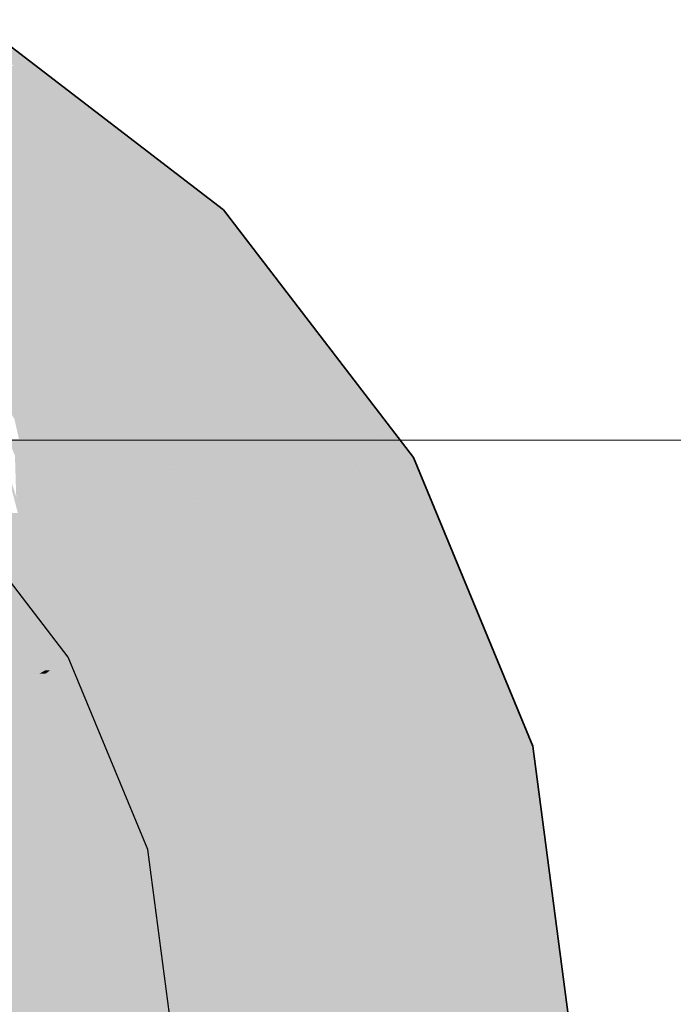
# Model space of a CAD drawing. Extents: x -350 to 540, y -53 to 541.
# Tile 248 of 256: x -177.64 to -176, y 198.34 to 200.81. Entities that reach past the tile are written whole.
import ezdxf
from ezdxf.lldxf.tags import DXFTag

# ---------------------------------------------------------------- set-up
doc = ezdxf.new("R2010")
doc.units = 0
doc.layers.get('0').update_dxf_attribs({"lineweight": 35})
doc.layers.add('5_OG-SCHRAFF-FILL', color=7, linetype='Continuous', lineweight=25)
doc.layers.add('L_Zuluft', color=6, linetype='Continuous', lineweight=35, true_color=0xff00ff)
doc.layers.add('L_Zuluft-Shading', color=6, linetype='Continuous', lineweight=35, true_color=0xff00ff)
tags = doc.linetypes.add('STRICHPUNKT2', pattern=[12.7, 6.35, -3.175, 0, -3.175]).pattern_tags.tags
tags[10:11] = [DXFTag(74, 4), DXFTag(75, 0), DXFTag(340, '0'), DXFTag(46, 0.0), DXFTag(50, 0.0), DXFTag(44, 0.0), DXFTag(45, 0.0)]
tags[8:9] = [DXFTag(74, 4), DXFTag(75, 0), DXFTag(340, '0'), DXFTag(46, 0.0), DXFTag(50, 0.0), DXFTag(44, 0.0), DXFTag(45, 0.0)]
tags[6:7] = [DXFTag(74, 4), DXFTag(75, 0), DXFTag(340, '0'), DXFTag(46, 0.0), DXFTag(50, 0.0), DXFTag(44, 0.0), DXFTag(45, 0.0)]
tags[4:5] = [DXFTag(74, 4), DXFTag(75, 0), DXFTag(340, '0'), DXFTag(46, 0.0), DXFTag(50, 0.0), DXFTag(44, 0.0), DXFTag(45, 0.0)]

# ---------------------------------------------------------------- blocks, each defined once
blk = doc.blocks.new('Shading-A06HSWDINL', base_point=(-176.3805, 198.2102))
at = {"layer": 'L_Zuluft-Shading', "color": 214, "true_color": 0x900090}
for points in [[(-177.1807, 200.3315), (-177.7081, 200.7788), (-177.7636, 200.7788)], [(-177.1252, 200.3315), (-177.1807, 200.3315), (-177.7081, 200.7788)], [(-177.1493, 200.3074), (-177.1252, 200.3315), (-177.1807, 200.3315)], [(-177.1067, 200.3074), (-177.1493, 200.3074), (-177.1252, 200.3315)], [(-176.691, 199.7102), (-177.1067, 200.3074), (-177.1493, 200.3074)], [(-176.6485, 199.7102), (-176.691, 199.7102), (-177.1067, 200.3074)], [(-176.678, 199.6932), (-176.6485, 199.7102), (-176.691, 199.7102)], [(-176.6414, 199.6932), (-176.678, 199.6932), (-176.6485, 199.7102)], [(-176.3853, 198.9867), (-176.6414, 199.6932), (-176.678, 199.6932)], [(-176.3488, 198.9867), (-176.3853, 198.9867), (-176.6414, 199.6932)], [(-176.3817, 198.9779), (-176.3488, 198.9867), (-176.3853, 198.9867)], [(-176.3817, 198.9779), (-176.3476, 198.9779), (-176.3488, 198.9867)], [(-176.2806, 198.2102), (-176.2466, 198.2102), (-176.3817, 198.9779)], [(-176.2466, 198.2102), (-176.3817, 198.9779), (-176.3476, 198.9779)]]:
    blk.add_solid(points, dxfattribs=at)
at = {"layer": 'L_Zuluft-Shading', "color": 212, "true_color": 0xcc00cc}
for points in [[(-177.6342, 200.5546), (-177.893, 200.5546), (-177.8135, 200.6923)], [(-177.4788, 200.2368), (-177.6342, 200.5546), (-177.893, 200.5546)], [(-177.22, 200.2368), (-177.4788, 200.2368), (-177.6342, 200.5546)], [(-177.3323, 200.1244), (-177.22, 200.2368), (-177.4788, 200.2368)], [(-177.1337, 200.1244), (-177.3323, 200.1244), (-177.22, 200.2368)], [(-176.9631, 199.6432), (-177.1337, 200.1244), (-177.3323, 200.1244)], [(-176.7645, 199.6432), (-176.9631, 199.6432), (-177.1337, 200.1244)], [(-176.9021, 199.5638), (-176.7645, 199.6432), (-176.9631, 199.6432)], [(-176.7316, 199.5638), (-176.9021, 199.5638), (-176.7645, 199.6432)], [(-176.6487, 198.952), (-176.7316, 199.5638), (-176.9021, 199.5638)], [(-176.4782, 198.952), (-176.6487, 198.952), (-176.7316, 199.5638)], [(-176.6317, 198.9109), (-176.4782, 198.952), (-176.6487, 198.952)], [(-176.6317, 198.9109), (-176.4728, 198.9109), (-176.4782, 198.952)], [(-176.5394, 198.2102), (-176.3805, 198.2102), (-176.6317, 198.9109)], [(-176.3805, 198.2102), (-176.6317, 198.9109), (-176.4728, 198.9109)]]:
    blk.add_solid(points, dxfattribs=at)
at = {"layer": 'L_Zuluft-Shading', "color": 214, "true_color": 0xaf00af}
for points in [[(-177.312, 200.3074), (-177.6508, 200.6923), (-177.8135, 200.6923)], [(-177.1493, 200.3074), (-177.312, 200.3074), (-177.6508, 200.6923)], [(-177.22, 200.2368), (-177.1493, 200.3074), (-177.312, 200.3074)], [(-177.0951, 200.2368), (-177.22, 200.2368), (-177.1493, 200.3074)], [(-176.8028, 199.6932), (-177.0951, 200.2368), (-177.22, 200.2368)], [(-176.678, 199.6932), (-176.8028, 199.6932), (-177.0951, 200.2368)], [(-176.7645, 199.6432), (-176.678, 199.6932), (-176.8028, 199.6932)], [(-176.6573, 199.6432), (-176.7645, 199.6432), (-176.678, 199.6932)], [(-176.4889, 198.9779), (-176.6573, 199.6432), (-176.7645, 199.6432)], [(-176.3817, 198.9779), (-176.4889, 198.9779), (-176.6573, 199.6432)], [(-176.4782, 198.952), (-176.3817, 198.9779), (-176.4889, 198.9779)], [(-176.4782, 198.952), (-176.3783, 198.952), (-176.3817, 198.9779)], [(-176.3805, 198.2102), (-176.2806, 198.2102), (-176.4782, 198.952)], [(-176.2806, 198.2102), (-176.4782, 198.952), (-176.3783, 198.952)]]:
    blk.add_solid(points, dxfattribs=at)
at = {"layer": 'L_Zuluft-Shading', "color": 6, "true_color": 0xf500f5}
for points in [[(-177.4788, 199.978), (-177.7536, 199.978), (-177.9966, 200.3753)], [(-177.6493, 199.8074), (-177.4788, 199.978), (-177.7536, 199.978)], [(-177.3479, 199.8074), (-177.6493, 199.8074), (-177.4788, 199.978)], [(-177.3829, 199.4602), (-177.3479, 199.8074), (-177.6493, 199.8074)], [(-177.0815, 199.4602), (-177.3829, 199.4602), (-177.3479, 199.8074)], [(-177.2904, 199.3396), (-177.0815, 199.4602), (-177.3829, 199.4602)], [(-177.0315, 199.3396), (-177.2904, 199.3396), (-177.0815, 199.4602)], [(-177.0906, 198.8573), (-177.0315, 199.3396), (-177.2904, 199.3396)], [(-176.8317, 198.8573), (-177.0906, 198.8573), (-177.0315, 199.3396)], [(-177.5647, 198.6609), (-177.788, 198.6609), (-177.7274, 199.0537)], [(-177.0647, 198.7948), (-176.8317, 198.8573), (-177.0906, 198.8573)], [(-177.0647, 198.7948), (-176.8235, 198.7948), (-176.8317, 198.8573)], [(-176.9877, 198.2102), (-176.7466, 198.2102), (-177.0647, 198.7948)], [(-176.7466, 198.2102), (-177.0647, 198.7948), (-176.8235, 198.7948)], [(-177.7977, 198.5984), (-177.5565, 198.5984), (-177.5647, 198.6609)], [(-177.7977, 198.5984), (-177.5647, 198.6609), (-177.788, 198.6609)], [(-177.7466, 198.2102), (-177.5054, 198.2102), (-177.7977, 198.5984)], [(-177.5054, 198.2102), (-177.7977, 198.5984), (-177.5565, 198.5984)]]:
    blk.add_solid(points, dxfattribs=at)
at = {"layer": 'L_Zuluft-Shading', "color": 212, "true_color": 0xe400e4}
for points in [[(-177.3323, 200.1244), (-177.6696, 200.1244), (-177.6593, 200.3753)], [(-177.4788, 199.978), (-177.3323, 200.1244), (-177.6696, 200.1244)], [(-177.22, 199.978), (-177.4788, 199.978), (-177.3323, 200.1244)], [(-177.1609, 199.5638), (-177.22, 199.978), (-177.4788, 199.978)], [(-176.9021, 199.5638), (-177.1609, 199.5638), (-177.22, 199.978)], [(-177.0815, 199.4602), (-176.9021, 199.5638), (-177.1609, 199.5638)], [(-176.8592, 199.4602), (-177.0815, 199.4602), (-176.9021, 199.5638)], [(-176.8539, 198.9109), (-176.8592, 199.4602), (-177.0815, 199.4602)], [(-176.6317, 198.9109), (-176.8539, 198.9109), (-176.8592, 199.4602)], [(-176.8317, 198.8573), (-176.6317, 198.9109), (-176.8539, 198.9109)], [(-176.8317, 198.8573), (-176.6246, 198.8573), (-176.6317, 198.9109)], [(-176.7466, 198.2102), (-176.5394, 198.2102), (-176.8317, 198.8573)], [(-176.5394, 198.2102), (-176.8317, 198.8573), (-176.6246, 198.8573)]]:
    blk.add_solid(points, dxfattribs=at)
at = {"layer": 'L_Zuluft-Shading', "color": 6, "true_color": 0xfd00fd}
for points in [[(-177.4993, 199.612), (-177.6052, 199.612), (-177.6493, 199.8074)], [(-177.6052, 199.612), (-177.6379, 199.7567), (-177.6651, 199.7567)], [(-177.5473, 199.3115), (-177.573, 199.3115), (-177.6781, 199.7151)], [(-177.6052, 199.612), (-177.6447, 199.612), (-177.6479, 199.7151)], [(-177.5145, 199.2102), (-177.6052, 199.612), (-177.6447, 199.612)], [(-177.4924, 199.3396), (-177.4993, 199.612), (-177.6052, 199.612)], [(-177.4534, 199.2455), (-177.5225, 199.2455), (-177.6052, 199.612)], [(-177.2904, 199.3396), (-177.4924, 199.3396), (-177.4993, 199.612)], [(-177.573, 199.3115), (-177.6407, 199.5713), (-177.7229, 199.5713)], [(-177.5631, 199.2736), (-177.7356, 199.2736), (-177.7428, 199.5077)], [(-177.5922, 199.3115), (-177.6862, 199.5077), (-177.7428, 199.5077)], [(-177.573, 199.3115), (-177.5922, 199.3115), (-177.6862, 199.5077)], [(-177.4534, 199.2455), (-177.2904, 199.3396), (-177.4924, 199.3396)], [(-177.2514, 199.2455), (-177.4534, 199.2455), (-177.2904, 199.3396)], [(-177.5631, 199.2736), (-177.573, 199.3115), (-177.5922, 199.3115)], [(-177.5145, 199.2102), (-177.5473, 199.3115), (-177.573, 199.3115)], [(-177.5511, 199.2736), (-177.5631, 199.2736), (-177.573, 199.3115)], [(-177.7327, 199.1774), (-177.5631, 199.2736), (-177.7356, 199.2736)], [(-177.5713, 199.1774), (-177.7327, 199.1774), (-177.5631, 199.2736)], [(-177.5145, 199.2102), (-177.5685, 199.2102), (-177.5631, 199.2736)], [(-177.5145, 199.2102), (-177.5511, 199.2736), (-177.5631, 199.2736)], [(-177.5145, 199.2102), (-177.4534, 199.2455), (-177.5225, 199.2455)], [(-177.4439, 199.2102), (-177.5145, 199.2102), (-177.4534, 199.2455)], [(-177.3326, 198.7948), (-177.2514, 199.2455), (-177.4534, 199.2455)], [(-177.0647, 198.7948), (-177.3326, 198.7948), (-177.2514, 199.2455)], [(-177.5591, 199.1774), (-177.5713, 199.1774), (-177.5145, 199.2102)], [(-177.5713, 199.1774), (-177.5145, 199.2102), (-177.5685, 199.2102)], [(-177.4972, 199.1685), (-177.5712, 199.1685), (-177.5145, 199.2102)], [(-177.3147, 198.7279), (-177.4439, 199.2102), (-177.5145, 199.2102)], [(-177.7299, 199.0859), (-177.5713, 199.1774), (-177.7327, 199.1774)], [(-177.5712, 199.1685), (-177.5867, 199.1685), (-177.5713, 199.1774)], [(-177.5712, 199.1685), (-177.5591, 199.1774), (-177.5713, 199.1774)], [(-177.6836, 199.0859), (-177.7299, 199.0859), (-177.5712, 199.1685)], [(-177.7299, 199.0859), (-177.5712, 199.1685), (-177.5867, 199.1685)], [(-177.5697, 199.0537), (-177.7274, 199.0537), (-177.5712, 199.1685)], [(-177.5656, 198.7279), (-177.4972, 199.1685), (-177.5712, 199.1685)], [(-177.3147, 198.7279), (-177.5656, 198.7279), (-177.4972, 199.1685)], [(-177.5647, 198.6609), (-177.5697, 199.0537), (-177.7274, 199.0537)], [(-177.3147, 198.7279), (-177.0647, 198.7948), (-177.3326, 198.7948)], [(-177.3147, 198.7279), (-177.0559, 198.7279), (-177.0647, 198.7948)], [(-177.5647, 198.6609), (-177.3147, 198.7279), (-177.5656, 198.7279)], [(-177.5647, 198.6609), (-177.3059, 198.6609), (-177.3147, 198.7279)], [(-177.2466, 198.2102), (-176.9877, 198.2102), (-177.3147, 198.7279)], [(-176.9877, 198.2102), (-177.3147, 198.7279), (-177.0559, 198.7279)], [(-177.5054, 198.2102), (-177.2466, 198.2102), (-177.5647, 198.6609)], [(-177.2466, 198.2102), (-177.5647, 198.6609), (-177.3059, 198.6609)]]:
    blk.add_solid(points, dxfattribs=at)
blk = doc.blocks.new('Referenz-A06HSWJKNL', base_point=(-324.9507, -4.1032))
at = {"layer": '5_OG-SCHRAFF-FILL', "color": 0, "lineweight": 13}
blk.add_line((-230.8436, 199.7543), (-80.4524, 199.7543), dxfattribs=at)
blk = doc.blocks.new('Bogen-A06HSWKINL', base_point=(-179.2466, 198.2102))
at = {"color": 0, "linetype": 'ByBlock', "lineweight": -2, "ltscale": 0.35}
for p, q in [((-177.1252, 200.3315), (-177.7465, 200.8083)), ((-176.6485, 199.7102), (-177.1252, 200.3315)), ((-176.3488, 198.9867), (-176.6485, 199.7102)), ((-176.2465, 198.2102), (-176.3488, 198.9867))]:
    blk.add_line(p, q, dxfattribs=at)
at = {"color": 0, "linetype": 'STRICHPUNKT2', "lineweight": 25, "ltscale": 0.25}
for p, q in [((-177.5145, 199.2102), (-177.8323, 199.6244)), ((-177.3147, 198.7279), (-177.5145, 199.2102)), ((-177.2465, 198.2102), (-177.3147, 198.7279))]:
    blk.add_line(p, q, dxfattribs=at)

msp = doc.modelspace()

# ---------------------------------------------------------------- block references
at = {"color": 251, "lineweight": 25, "ltscale": 0.25, "true_color": 0x585858}
msp.add_blockref('Referenz-A06HSWJKNL', (-324.9507, -4.1032), dxfattribs=at)
at = {"layer": 'L_Zuluft'}
msp.add_blockref('Shading-A06HSWDINL', (-176.3805, 198.2102), dxfattribs=at)
at = {"layer": 'L_Zuluft', "ltscale": 0.35}
msp.add_blockref('Bogen-A06HSWKINL', (-179.2466, 198.2102), dxfattribs=at)

doc.saveas('drawing.dxf')
